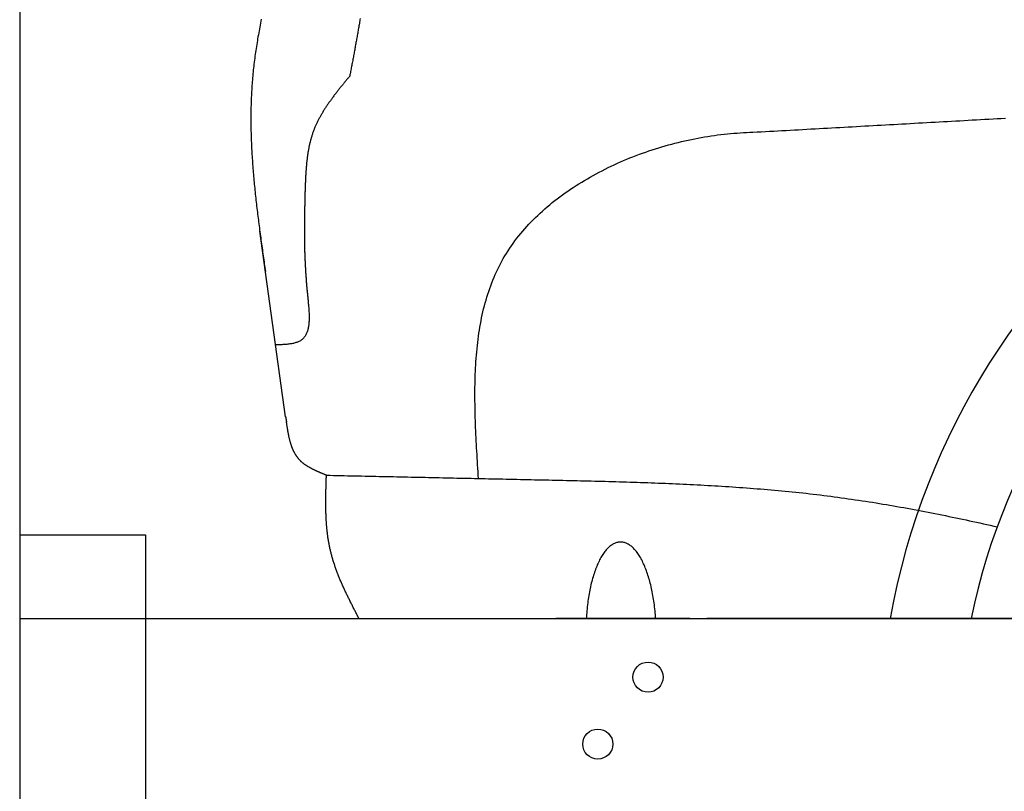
# Model space of a CAD drawing. Extents: x 1073 to 6773, y 6091 to 11716.
# Tile 42 of 78: x 1073 to 1660, y 10235 to 10696. Entities that reach past the tile are written whole.
import ezdxf

# ---------------------------------------------------------------- set-up
doc = ezdxf.new("R2010")
doc.units = 0
doc.layers.get('0').update_dxf_attribs({"linetype": 'CONTINUOUS'})
doc.layers.add('CAR', color=10, linetype='CONTINUOUS')

msp = doc.modelspace()

# ---------------------------------------------------------------- linework, layer by layer
for p, q in [((1072.77, 11215.9), (1072.77, 6265.9)), ((1072.77, 10388.02), (1147.77, 10388.02)), ((1147.77, 10388.02), (1147.77, 10183.02)), ((1072.77, 10338.02), (1812.77, 10338.02)), ((1472.77, 10338.02), (1392.77, 10338.02)), ((1472.77, 10338.02), (1482.77, 10338.02)), ((1722.77, 10338.02), (1482.77, 10338.02))]:
    msp.add_line(p, q)
for centre in [(1447.77, 10303.02), (1417.77, 10263.02)]:
    msp.add_circle(centre, 9)
at = {"layer": 'CAR'}
msp.add_line((1231.45, 10458.56), (1216.06, 10569.43), dxfattribs=at)
for points in [[(1216.95, 10695.9, 0), (1216.72, 10694.8, 0), (1216.49, 10693.6, 0), (1216.27, 10692.5, 0), (1216.05, 10691.3, 0), (1215.83, 10690.1, 0), (1215.61, 10689, 0), (1215.4, 10687.8, 0), (1215.2, 10686.6, 0), (1214.99, 10685.5, 0), (1214.79, 10684.3, 0), (1214.6, 10683.2, 0), (1214.4, 10682, 0), (1214.22, 10680.8, 0), (1214.03, 10679.7, 0), (1213.85, 10678.5, 0), (1213.68, 10677.3, 0), (1213.51, 10676.2, 0), (1213.34, 10675, 0), (1213.18, 10673.8, 0), (1213.02, 10672.7, 0), (1212.87, 10671.5, 0), (1212.72, 10670.3, 0), (1212.58, 10669.2, 0), (1212.44, 10668, 0), (1212.31, 10666.8, 0), (1212.18, 10665.7, 0), (1212.06, 10664.5, 0), (1211.95, 10663.3, 0), (1211.84, 10662.1, 0), (1211.73, 10661, 0), (1211.63, 10659.8, 0), (1211.54, 10658.6, 0), (1211.45, 10657.5, 0), (1211.37, 10656.3, 0), (1211.29, 10655.1, 0), (1211.22, 10653.9, 0), (1211.15, 10652.8, 0), (1211.09, 10651.6, 0), (1211.03, 10650.4, 0), (1210.98, 10649.3, 0), (1210.93, 10648.1, 0), (1210.89, 10646.9, 0), (1210.85, 10645.7, 0), (1210.82, 10644.6, 0), (1210.79, 10643.4, 0), (1210.77, 10642.2, 0), (1210.75, 10641, 0), (1210.74, 10639.9, 0), (1210.73, 10638.7, 0), (1210.72, 10637.5, 0), (1210.72, 10636.3, 0), (1210.72, 10635.2, 0), (1210.73, 10634, 0), (1210.75, 10632.8, 0), (1210.76, 10631.6, 0), (1210.78, 10630.4, 0), (1210.81, 10629.3, 0), (1210.84, 10628.1, 0), (1210.87, 10626.9, 0), (1210.9, 10625.7, 0), (1210.94, 10624.5, 0), (1210.99, 10623.4, 0), (1211.04, 10622.2, 0), (1211.09, 10621, 0), (1211.14, 10619.8, 0), (1211.2, 10618.6, 0), (1211.26, 10617.5, 0), (1211.33, 10616.3, 0), (1211.4, 10615.1, 0), (1211.47, 10613.9, 0), (1211.55, 10612.7, 0), (1211.62, 10611.6, 0), (1211.71, 10610.4, 0), (1211.79, 10609.2, 0), (1211.88, 10608, 0), (1211.97, 10606.8, 0), (1212.06, 10605.7, 0), (1212.16, 10604.5, 0), (1212.26, 10603.3, 0), (1212.36, 10602.1, 0), (1212.47, 10600.9, 0), (1212.58, 10599.7, 0), (1212.69, 10598.6, 0), (1212.8, 10597.4, 0), (1212.91, 10596.2, 0), (1213.03, 10595, 0), (1213.15, 10593.8, 0), (1213.27, 10592.6, 0), (1213.4, 10591.5, 0), (1213.53, 10590.3, 0), (1213.66, 10589.1, 0), (1213.79, 10587.9, 0), (1213.92, 10586.7, 0), (1214.06, 10585.5, 0), (1214.19, 10584.3, 0), (1214.33, 10583.2, 0), (1214.47, 10582, 0), (1214.61, 10580.8, 0), (1214.76, 10579.6, 0), (1214.9, 10578.4, 0), (1215.05, 10577.2, 0), (1215.2, 10576, 0), (1215.35, 10574.9, 0), (1215.5, 10573.7, 0), (1215.66, 10572.5, 0), (1215.81, 10571.3, 0), (1215.97, 10570.1, 0), (1216.12, 10568.9, 0), (1216.28, 10567.7, 0), (1216.44, 10566.6, 0), (1216.6, 10565.4, 0), (1216.76, 10564.2, 0), (1216.92, 10563, 0), (1217.09, 10561.8, 0), (1217.25, 10560.6, 0), (1217.41, 10559.4, 0), (1217.58, 10558.2, 0), (1217.74, 10557.1, 0), (1217.91, 10555.9, 0), (1218.08, 10554.7, 0), (1218.24, 10553.5, 0), (1218.41, 10552.3, 0), (1218.58, 10551.1, 0), (1218.75, 10549.9, 0), (1218.92, 10548.7, 0), (1219.08, 10547.6, 0), (1219.25, 10546.4, 0), (1219.42, 10545.2, 0)], [(1275.94, 10696.3, 0), (1275.82, 10695.6, 0), (1275.71, 10694.9, 0), (1275.59, 10694.2, 0), (1275.47, 10693.5, 0), (1275.35, 10692.7, 0), (1275.23, 10692, 0), (1275.11, 10691.3, 0), (1274.98, 10690.6, 0), (1274.86, 10689.9, 0), (1274.74, 10689.2, 0), (1274.61, 10688.4, 0), (1274.49, 10687.7, 0), (1274.36, 10687, 0), (1274.24, 10686.3, 0), (1274.11, 10685.6, 0), (1273.99, 10684.9, 0), (1273.86, 10684.1, 0), (1273.73, 10683.4, 0), (1273.6, 10682.7, 0), (1273.47, 10682, 0), (1273.34, 10681.3, 0), (1273.21, 10680.6, 0), (1273.08, 10679.8, 0), (1272.95, 10679.1, 0), (1272.82, 10678.4, 0), (1272.69, 10677.7, 0), (1272.56, 10677, 0), (1272.43, 10676.3, 0), (1272.29, 10675.6, 0), (1272.16, 10674.8, 0), (1272.03, 10674.1, 0), (1271.9, 10673.4, 0), (1271.76, 10672.7, 0), (1271.63, 10672, 0), (1271.49, 10671.3, 0), (1271.36, 10670.6, 0), (1271.23, 10669.8, 0), (1271.09, 10669.1, 0), (1270.96, 10668.4, 0), (1270.82, 10667.7, 0), (1270.69, 10667, 0), (1270.55, 10666.3, 0), (1270.42, 10665.5, 0), (1270.28, 10664.8, 0), (1270.15, 10664.1, 0), (1270.01, 10663.4, 0), (1269.88, 10662.7, 0), (1269.74, 10662, 0)], [(1269.74, 10662, 0), (1269.43, 10661.6, 0), (1269.11, 10661.2, 0), (1268.8, 10660.8, 0), (1268.48, 10660.5, 0), (1268.17, 10660.1, 0), (1267.85, 10659.7, 0), (1267.54, 10659.3, 0), (1267.23, 10658.9, 0), (1266.91, 10658.5, 0), (1266.6, 10658.2, 0), (1266.29, 10657.8, 0), (1265.98, 10657.4, 0), (1265.67, 10657, 0), (1265.36, 10656.6, 0), (1265.05, 10656.2, 0), (1264.74, 10655.9, 0), (1264.43, 10655.5, 0), (1264.12, 10655.1, 0), (1263.81, 10654.7, 0), (1263.51, 10654.3, 0), (1263.2, 10653.9, 0), (1262.9, 10653.6, 0), (1262.59, 10653.2, 0), (1262.29, 10652.8, 0), (1261.99, 10652.4, 0), (1261.69, 10652, 0), (1261.39, 10651.6, 0), (1261.1, 10651.2, 0), (1260.8, 10650.9, 0), (1260.5, 10650.5, 0), (1260.21, 10650.1, 0), (1259.92, 10649.7, 0), (1259.63, 10649.3, 0), (1259.34, 10648.9, 0), (1259.05, 10648.5, 0), (1258.76, 10648.1, 0), (1258.48, 10647.7, 0), (1258.2, 10647.3, 0), (1257.92, 10646.9, 0), (1257.64, 10646.6, 0), (1257.36, 10646.2, 0), (1257.08, 10645.8, 0), (1256.81, 10645.4, 0), (1256.54, 10645, 0), (1256.27, 10644.6, 0), (1256, 10644.2, 0), (1255.73, 10643.8, 0), (1255.47, 10643.4, 0), (1255.21, 10643, 0), (1254.95, 10642.6, 0), (1254.69, 10642.2, 0), (1254.44, 10641.8, 0), (1254.18, 10641.4, 0), (1253.93, 10641, 0), (1253.69, 10640.5, 0), (1253.44, 10640.1, 0), (1253.2, 10639.7, 0), (1252.96, 10639.3, 0), (1252.72, 10638.9, 0), (1252.49, 10638.5, 0), (1252.25, 10638.1, 0), (1252.02, 10637.7, 0), (1251.8, 10637.3, 0), (1251.57, 10636.9, 0), (1251.35, 10636.4, 0), (1251.13, 10636, 0), (1250.92, 10635.6, 0), (1250.71, 10635.2, 0), (1250.5, 10634.8, 0), (1250.29, 10634.3, 0), (1250.09, 10633.9, 0), (1249.89, 10633.5, 0), (1249.7, 10633.1, 0), (1249.5, 10632.6, 0), (1249.31, 10632.2, 0), (1249.13, 10631.8, 0), (1248.94, 10631.4, 0), (1248.76, 10630.9, 0), (1248.59, 10630.5, 0), (1248.42, 10630.1, 0), (1248.25, 10629.6, 0), (1248.08, 10629.2, 0), (1247.92, 10628.7, 0), (1247.76, 10628.3, 0), (1247.61, 10627.9, 0), (1247.46, 10627.4, 0), (1247.31, 10627, 0), (1247.17, 10626.5, 0), (1247.03, 10626.1, 0), (1246.9, 10625.6, 0), (1246.76, 10625.2, 0), (1246.63, 10624.7, 0), (1246.51, 10624.3, 0), (1246.39, 10623.8, 0), (1246.27, 10623.4, 0), (1246.15, 10622.9, 0), (1246.04, 10622.5, 0), (1245.93, 10622, 0), (1245.82, 10621.6, 0), (1245.72, 10621.1, 0), (1245.61, 10620.6, 0), (1245.52, 10620.2, 0), (1245.42, 10619.7, 0), (1245.33, 10619.2, 0), (1245.24, 10618.8, 0), (1245.15, 10618.3, 0), (1245.07, 10617.8, 0), (1244.98, 10617.4, 0), (1244.9, 10616.9, 0), (1244.83, 10616.4, 0), (1244.75, 10616, 0), (1244.68, 10615.5, 0), (1244.61, 10615, 0), (1244.54, 10614.5, 0), (1244.48, 10614.1, 0), (1244.41, 10613.6, 0), (1244.35, 10613.1, 0), (1244.29, 10612.6, 0), (1244.24, 10612.2, 0), (1244.18, 10611.7, 0), (1244.13, 10611.2, 0), (1244.08, 10610.7, 0), (1244.03, 10610.3, 0), (1243.98, 10609.8, 0), (1243.93, 10609.3, 0), (1243.89, 10608.8, 0), (1243.85, 10608.3, 0), (1243.81, 10607.8, 0), (1243.77, 10607.4, 0), (1243.73, 10606.9, 0), (1243.69, 10606.4, 0), (1243.66, 10605.9, 0), (1243.62, 10605.4, 0), (1243.59, 10604.9, 0), (1243.56, 10604.4, 0), (1243.53, 10604, 0), (1243.5, 10603.5, 0), (1243.47, 10603, 0), (1243.44, 10602.5, 0), (1243.42, 10602, 0), (1243.39, 10601.5, 0), (1243.37, 10601, 0), (1243.34, 10600.5, 0), (1243.32, 10600, 0), (1243.3, 10599.6, 0), (1243.28, 10599.1, 0), (1243.26, 10598.6, 0), (1243.24, 10598.1, 0), (1243.22, 10597.6, 0), (1243.2, 10597.1, 0), (1243.18, 10596.6, 0), (1243.16, 10596.1, 0), (1243.15, 10595.6, 0), (1243.13, 10595.1, 0), (1243.11, 10594.6, 0), (1243.1, 10594.2, 0), (1243.08, 10593.7, 0), (1243.06, 10593.2, 0), (1243.04, 10592.7, 0)], [(1510.4, 10628.4, 0), (1512.87, 10628.6, 0), (1515.34, 10628.7, 0), (1517.81, 10628.8, 0), (1520.28, 10629, 0), (1522.75, 10629.1, 0), (1525.22, 10629.3, 0), (1527.69, 10629.4, 0), (1530.16, 10629.5, 0), (1532.63, 10629.7, 0), (1535.1, 10629.8, 0), (1537.57, 10629.9, 0), (1540.04, 10630.1, 0), (1542.51, 10630.2, 0), (1544.98, 10630.4, 0), (1547.45, 10630.5, 0), (1549.92, 10630.6, 0), (1552.38, 10630.8, 0), (1554.85, 10630.9, 0), (1557.32, 10631.1, 0), (1559.79, 10631.2, 0), (1562.26, 10631.3, 0), (1564.73, 10631.5, 0), (1567.2, 10631.6, 0), (1569.67, 10631.7, 0), (1572.14, 10631.9, 0), (1574.61, 10632, 0), (1577.08, 10632.2, 0), (1579.55, 10632.3, 0), (1582.02, 10632.4, 0), (1584.49, 10632.6, 0), (1586.96, 10632.7, 0), (1589.43, 10632.9, 0), (1591.9, 10633, 0), (1594.37, 10633.1, 0), (1596.84, 10633.3, 0), (1599.31, 10633.4, 0), (1601.78, 10633.5, 0), (1604.24, 10633.7, 0), (1606.71, 10633.8, 0), (1609.18, 10634, 0), (1611.65, 10634.1, 0), (1614.12, 10634.2, 0), (1616.59, 10634.4, 0), (1619.06, 10634.5, 0), (1621.53, 10634.6, 0), (1624, 10634.8, 0), (1626.47, 10634.9, 0), (1628.94, 10635.1, 0), (1631.41, 10635.2, 0), (1633.88, 10635.3, 0), (1636.35, 10635.5, 0), (1638.82, 10635.6, 0), (1641.29, 10635.8, 0), (1643.76, 10635.9, 0), (1646.23, 10636, 0), (1648.7, 10636.2, 0), (1651.17, 10636.3, 0), (1653.64, 10636.4, 0), (1656.1, 10636.6, 0), (1658.57, 10636.7, 0), (1661.04, 10636.9, 0)], [(1346.58, 10421.7, 0), (1346.45, 10423.7, 0), (1346.33, 10425.7, 0), (1346.2, 10427.8, 0), (1346.07, 10429.8, 0), (1345.95, 10431.8, 0), (1345.83, 10433.9, 0), (1345.71, 10435.9, 0), (1345.59, 10437.9, 0), (1345.48, 10440, 0), (1345.37, 10442, 0), (1345.26, 10444, 0), (1345.16, 10446, 0), (1345.06, 10448, 0), (1344.97, 10450.1, 0), (1344.89, 10452.1, 0), (1344.81, 10454.1, 0), (1344.74, 10456.1, 0), (1344.68, 10458.1, 0), (1344.62, 10460.1, 0), (1344.57, 10462.1, 0), (1344.53, 10464.1, 0), (1344.5, 10466.1, 0), (1344.47, 10468.1, 0), (1344.46, 10470.1, 0), (1344.46, 10472, 0), (1344.46, 10474, 0), (1344.48, 10476, 0), (1344.51, 10477.9, 0), (1344.55, 10479.9, 0), (1344.6, 10481.8, 0), (1344.67, 10483.8, 0), (1344.75, 10485.7, 0), (1344.84, 10487.6, 0), (1344.94, 10489.6, 0), (1345.06, 10491.5, 0), (1345.2, 10493.4, 0), (1345.35, 10495.3, 0), (1345.51, 10497.2, 0), (1345.69, 10499.1, 0), (1345.89, 10501, 0), (1346.1, 10502.9, 0), (1346.33, 10504.7, 0), (1346.58, 10506.6, 0), (1346.84, 10508.4, 0), (1347.13, 10510.3, 0), (1347.43, 10512.1, 0), (1347.75, 10513.9, 0), (1348.09, 10515.8, 0), (1348.46, 10517.6, 0), (1348.84, 10519.4, 0), (1349.24, 10521.2, 0), (1349.66, 10522.9, 0), (1350.11, 10524.7, 0), (1350.58, 10526.5, 0), (1351.07, 10528.2, 0), (1351.58, 10529.9, 0), (1352.12, 10531.7, 0), (1352.68, 10533.4, 0), (1353.26, 10535.1, 0), (1353.87, 10536.8, 0), (1354.5, 10538.5, 0), (1355.16, 10540.1, 0), (1355.85, 10541.8, 0), (1356.56, 10543.4, 0), (1357.3, 10545.1, 0), (1358.06, 10546.7, 0), (1358.85, 10548.3, 0), (1359.67, 10549.9, 0), (1360.52, 10551.5, 0), (1361.4, 10553, 0), (1362.31, 10554.6, 0), (1363.24, 10556.1, 0), (1364.21, 10557.6, 0), (1365.2, 10559.2, 0), (1366.23, 10560.7, 0), (1367.28, 10562.1, 0), (1368.36, 10563.6, 0), (1369.47, 10565.1, 0), (1370.6, 10566.5, 0), (1371.76, 10567.9, 0), (1372.95, 10569.4, 0), (1374.16, 10570.7, 0), (1375.4, 10572.1, 0), (1376.66, 10573.5, 0), (1377.95, 10574.9, 0), (1379.26, 10576.2, 0), (1380.6, 10577.5, 0), (1381.96, 10578.8, 0), (1383.34, 10580.1, 0), (1384.74, 10581.4, 0), (1386.16, 10582.7, 0), (1387.61, 10583.9, 0), (1389.08, 10585.1, 0), (1390.57, 10586.4, 0), (1392.07, 10587.6, 0), (1393.6, 10588.7, 0), (1395.15, 10589.9, 0), (1396.71, 10591.1, 0), (1398.3, 10592.2, 0), (1399.9, 10593.3, 0), (1401.52, 10594.4, 0), (1403.15, 10595.5, 0), (1404.81, 10596.6, 0), (1406.48, 10597.7, 0), (1408.16, 10598.7, 0), (1409.86, 10599.7, 0), (1411.57, 10600.7, 0), (1413.3, 10601.7, 0), (1415.05, 10602.7, 0), (1416.8, 10603.6, 0), (1418.57, 10604.6, 0), (1420.36, 10605.5, 0), (1422.15, 10606.4, 0), (1423.96, 10607.3, 0), (1425.78, 10608.2, 0), (1427.6, 10609, 0), (1429.44, 10609.9, 0), (1431.29, 10610.7, 0), (1433.15, 10611.5, 0), (1435.02, 10612.3, 0), (1436.9, 10613.1, 0), (1438.78, 10613.8, 0), (1440.68, 10614.5, 0), (1442.58, 10615.3, 0), (1444.48, 10616, 0), (1446.4, 10616.6, 0), (1448.32, 10617.3, 0), (1450.24, 10617.9, 0), (1452.18, 10618.6, 0), (1454.11, 10619.2, 0), (1456.05, 10619.8, 0), (1458, 10620.3, 0), (1459.94, 10620.9, 0), (1461.9, 10621.4, 0), (1463.85, 10621.9, 0), (1465.8, 10622.4, 0), (1467.76, 10622.9, 0), (1469.72, 10623.3, 0), (1471.68, 10623.8, 0), (1473.64, 10624.2, 0), (1475.6, 10624.6, 0), (1477.56, 10625, 0), (1479.52, 10625.3, 0), (1481.48, 10625.7, 0), (1483.44, 10626, 0), (1485.39, 10626.3, 0), (1487.34, 10626.6, 0), (1489.29, 10626.9, 0), (1491.24, 10627.1, 0), (1493.18, 10627.3, 0), (1495.11, 10627.5, 0), (1497.05, 10627.7, 0), (1498.97, 10627.9, 0), (1500.9, 10628, 0), (1502.81, 10628.1, 0), (1504.72, 10628.2, 0), (1506.62, 10628.3, 0), (1508.52, 10628.4, 0), (1510.4, 10628.4, 0)], [(1243.04, 10592.7, 0), (1243.03, 10592.2, 0), (1243.02, 10591.7, 0), (1243.01, 10591.2, 0), (1242.99, 10590.7, 0), (1242.98, 10590.2, 0), (1242.97, 10589.7, 0), (1242.96, 10589.2, 0), (1242.94, 10588.7, 0), (1242.93, 10588.2, 0), (1242.92, 10587.7, 0), (1242.91, 10587.2, 0), (1242.89, 10586.7, 0), (1242.88, 10586.2, 0), (1242.87, 10585.7, 0), (1242.86, 10585.2, 0), (1242.85, 10584.7, 0), (1242.84, 10584.2, 0), (1242.83, 10583.7, 0), (1242.81, 10583.2, 0), (1242.8, 10582.7, 0), (1242.79, 10582.2, 0), (1242.78, 10581.7, 0), (1242.77, 10581.2, 0), (1242.76, 10580.7, 0), (1242.76, 10580.2, 0), (1242.75, 10579.7, 0), (1242.74, 10579.2, 0), (1242.73, 10578.7, 0), (1242.72, 10578.2, 0), (1242.71, 10577.7, 0), (1242.71, 10577.1, 0), (1242.7, 10576.6, 0), (1242.69, 10576.1, 0), (1242.69, 10575.6, 0), (1242.68, 10575.1, 0), (1242.68, 10574.6, 0), (1242.67, 10574.1, 0), (1242.67, 10573.6, 0), (1242.67, 10573.1, 0), (1242.66, 10572.5, 0), (1242.66, 10572, 0), (1242.66, 10571.5, 0), (1242.66, 10571, 0), (1242.65, 10570.5, 0), (1242.65, 10569.9, 0), (1242.65, 10569.4, 0), (1242.65, 10568.9, 0), (1242.66, 10568.4, 0), (1242.66, 10567.8, 0), (1242.66, 10567.3, 0), (1242.66, 10566.8, 0), (1242.67, 10566.3, 0), (1242.67, 10565.7, 0), (1242.68, 10565.2, 0), (1242.68, 10564.7, 0), (1242.69, 10564.1, 0), (1242.69, 10563.6, 0), (1242.7, 10563.1, 0), (1242.71, 10562.5, 0), (1242.72, 10562, 0), (1242.73, 10561.4, 0), (1242.74, 10560.9, 0), (1242.75, 10560.4, 0), (1242.76, 10559.8, 0), (1242.78, 10559.3, 0), (1242.79, 10558.7, 0), (1242.8, 10558.2, 0), (1242.82, 10557.6, 0), (1242.84, 10557.1, 0), (1242.85, 10556.5, 0), (1242.87, 10556, 0), (1242.89, 10555.4, 0), (1242.91, 10554.8, 0), (1242.93, 10554.3, 0), (1242.95, 10553.7, 0), (1242.97, 10553.1, 0), (1243, 10552.6, 0), (1243.02, 10552, 0), (1243.05, 10551.4, 0), (1243.07, 10550.9, 0), (1243.1, 10550.3, 0), (1243.13, 10549.7, 0), (1243.16, 10549.1, 0), (1243.19, 10548.6, 0), (1243.22, 10548, 0), (1243.25, 10547.4, 0), (1243.29, 10546.8, 0), (1243.32, 10546.2, 0), (1243.36, 10545.6, 0), (1243.39, 10545, 0), (1243.43, 10544.4, 0), (1243.47, 10543.8, 0), (1243.51, 10543.2, 0), (1243.55, 10542.6, 0), (1243.6, 10542, 0), (1243.64, 10541.4, 0), (1243.68, 10540.8, 0), (1243.73, 10540.2, 0), (1243.78, 10539.6, 0), (1243.83, 10539, 0), (1243.88, 10538.4, 0), (1243.93, 10537.8, 0), (1243.98, 10537.1, 0), (1244.03, 10536.5, 0), (1244.09, 10535.9, 0), (1244.14, 10535.3, 0), (1244.2, 10534.6, 0), (1244.26, 10534, 0), (1244.32, 10533.3, 0), (1244.38, 10532.7, 0), (1244.45, 10532.1, 0), (1244.51, 10531.4, 0), (1244.58, 10530.8, 0), (1244.64, 10530.1, 0), (1244.71, 10529.5, 0), (1244.77, 10528.8, 0), (1244.84, 10528.2, 0), (1244.9, 10527.5, 0), (1244.96, 10526.9, 0), (1245.03, 10526.2, 0), (1245.08, 10525.6, 0), (1245.14, 10524.9, 0), (1245.19, 10524.3, 0), (1245.25, 10523.6, 0), (1245.29, 10523, 0), (1245.34, 10522.3, 0), (1245.37, 10521.7, 0), (1245.41, 10521.1, 0), (1245.44, 10520.4, 0), (1245.46, 10519.8, 0), (1245.48, 10519.2, 0), (1245.49, 10518.6, 0), (1245.49, 10518, 0), (1245.49, 10517.4, 0), (1245.48, 10516.8, 0), (1245.46, 10516.2, 0), (1245.44, 10515.6, 0), (1245.4, 10515, 0), (1245.36, 10514.4, 0), (1245.31, 10513.9, 0), (1245.24, 10513.3, 0), (1245.17, 10512.8, 0), (1245.09, 10512.3, 0), (1244.99, 10511.7, 0), (1244.89, 10511.2, 0), (1244.77, 10510.7, 0), (1244.65, 10510.2, 0), (1244.51, 10509.8, 0), (1244.35, 10509.3, 0), (1244.19, 10508.8, 0), (1244.01, 10508.4, 0), (1243.81, 10508, 0), (1243.61, 10507.5, 0), (1243.38, 10507.1, 0), (1243.15, 10506.7, 0), (1242.89, 10506.4, 0), (1242.63, 10506, 0), (1242.34, 10505.7, 0), (1242.04, 10505.3, 0), (1241.72, 10505, 0), (1241.39, 10504.7, 0), (1241.04, 10504.4, 0), (1240.67, 10504.2, 0), (1240.28, 10503.9, 0), (1239.87, 10503.7, 0), (1239.45, 10503.5, 0), (1239.02, 10503.3, 0), (1238.57, 10503.1, 0), (1238.1, 10502.9, 0), (1237.62, 10502.8, 0), (1237.13, 10502.6, 0), (1236.63, 10502.5, 0), (1236.11, 10502.3, 0), (1235.58, 10502.2, 0), (1235.04, 10502.1, 0), (1234.5, 10502, 0), (1233.94, 10502, 0), (1233.37, 10501.9, 0), (1232.8, 10501.8, 0), (1232.22, 10501.7, 0), (1231.63, 10501.7, 0), (1231.04, 10501.6, 0), (1230.44, 10501.6, 0), (1229.83, 10501.6, 0), (1229.22, 10501.5, 0), (1228.61, 10501.5, 0), (1227.99, 10501.5, 0), (1227.37, 10501.4, 0), (1226.75, 10501.4, 0), (1226.13, 10501.4, 0), (1225.51, 10501.4, 0)], [(1231.45, 10458.6, 0), (1231.45, 10458.5, 0), (1231.46, 10458.5, 0), (1231.46, 10458.5, 0), (1231.47, 10458.5, 0), (1231.47, 10458.4, 0), (1231.48, 10458.4, 0), (1231.48, 10458.4, 0), (1231.48, 10458.4, 0), (1231.49, 10458.3, 0), (1231.49, 10458.3, 0), (1231.5, 10458.3, 0), (1231.5, 10458.3, 0), (1231.5, 10458.2, 0), (1231.51, 10458.2, 0), (1231.51, 10458.2, 0), (1231.52, 10458.2, 0), (1231.52, 10458.1, 0), (1231.53, 10458.1, 0), (1231.53, 10458.1, 0), (1231.53, 10458.1, 0), (1231.54, 10458, 0), (1231.54, 10458, 0), (1231.55, 10458, 0), (1231.55, 10458, 0), (1231.55, 10457.9, 0), (1231.56, 10457.9, 0), (1231.56, 10457.9, 0), (1231.57, 10457.9, 0), (1231.57, 10457.8, 0), (1231.57, 10457.8, 0), (1231.58, 10457.8, 0), (1231.58, 10457.8, 0), (1231.59, 10457.8, 0), (1231.59, 10457.7, 0), (1231.6, 10457.7, 0), (1231.6, 10457.7, 0), (1231.6, 10457.7, 0), (1231.61, 10457.6, 0), (1231.61, 10457.6, 0), (1231.62, 10457.6, 0), (1231.62, 10457.6, 0), (1231.62, 10457.5, 0), (1231.63, 10457.5, 0), (1231.63, 10457.5, 0), (1231.64, 10457.5, 0), (1231.64, 10457.4, 0), (1231.65, 10457.4, 0), (1231.65, 10457.4, 0), (1231.65, 10457.4, 0), (1231.66, 10457.3, 0), (1231.66, 10457.3, 0), (1231.67, 10457.3, 0), (1231.67, 10457.3, 0), (1231.67, 10457.2, 0), (1231.68, 10457.2, 0), (1231.68, 10457.2, 0), (1231.69, 10457.2, 0), (1231.69, 10457.1, 0), (1231.7, 10457.1, 0), (1231.7, 10457.1, 0), (1231.7, 10457.1, 0), (1231.71, 10457, 0), (1231.71, 10457, 0), (1231.72, 10457, 0), (1231.72, 10457, 0), (1231.72, 10456.9, 0), (1231.73, 10456.9, 0), (1231.73, 10456.9, 0), (1231.74, 10456.9, 0), (1231.74, 10456.8, 0), (1231.74, 10456.8, 0), (1231.75, 10456.8, 0), (1231.75, 10456.8, 0), (1231.76, 10456.7, 0), (1231.76, 10456.7, 0), (1231.77, 10456.7, 0), (1231.77, 10456.7, 0), (1231.77, 10456.7, 0), (1231.78, 10456.6, 0), (1231.78, 10456.6, 0), (1231.79, 10456.6, 0), (1231.79, 10456.6, 0), (1231.79, 10456.5, 0), (1231.8, 10456.5, 0), (1231.8, 10456.5, 0), (1231.81, 10456.5, 0), (1231.81, 10456.4, 0), (1231.82, 10456.4, 0), (1231.82, 10456.4, 0), (1231.82, 10456.4, 0), (1231.83, 10456.3, 0), (1231.83, 10456.3, 0), (1231.84, 10456.3, 0), (1231.84, 10456.3, 0), (1231.84, 10456.2, 0), (1231.85, 10456.2, 0), (1231.85, 10456.2, 0), (1231.86, 10456.2, 0), (1231.86, 10456.1, 0), (1231.86, 10456.1, 0), (1231.87, 10456.1, 0), (1231.87, 10456.1, 0), (1231.88, 10456, 0), (1231.88, 10456, 0), (1231.89, 10456, 0), (1231.89, 10456, 0), (1231.89, 10455.9, 0), (1231.9, 10455.9, 0), (1231.9, 10455.9, 0), (1231.91, 10455.9, 0), (1231.91, 10455.8, 0), (1231.91, 10455.8, 0), (1231.92, 10455.8, 0), (1231.92, 10455.8, 0), (1231.93, 10455.7, 0), (1231.93, 10455.7, 0), (1231.94, 10455.7, 0), (1231.94, 10455.7, 0), (1231.94, 10455.7, 0), (1231.95, 10455.6, 0), (1231.95, 10455.6, 0), (1231.96, 10455.6, 0), (1231.96, 10455.6, 0), (1231.96, 10455.5, 0), (1231.97, 10455.5, 0), (1231.97, 10455.5, 0), (1231.98, 10455.5, 0)], [(1255.82, 10423.6, 0), (1255.55, 10423.7, 0), (1255.29, 10423.8, 0), (1255.03, 10423.9, 0), (1254.76, 10424, 0), (1254.5, 10424.2, 0), (1254.24, 10424.3, 0), (1253.97, 10424.4, 0), (1253.71, 10424.5, 0), (1253.45, 10424.6, 0), (1253.19, 10424.7, 0), (1252.93, 10424.8, 0), (1252.67, 10424.9, 0), (1252.41, 10425, 0), (1252.15, 10425.1, 0), (1251.89, 10425.3, 0), (1251.63, 10425.4, 0), (1251.37, 10425.5, 0), (1251.11, 10425.6, 0), (1250.86, 10425.7, 0), (1250.6, 10425.8, 0), (1250.34, 10425.9, 0), (1250.09, 10426.1, 0), (1249.84, 10426.2, 0), (1249.58, 10426.3, 0), (1249.33, 10426.4, 0), (1249.08, 10426.5, 0), (1248.83, 10426.6, 0), (1248.58, 10426.8, 0), (1248.33, 10426.9, 0), (1248.09, 10427, 0), (1247.84, 10427.1, 0), (1247.6, 10427.3, 0), (1247.36, 10427.4, 0), (1247.11, 10427.5, 0), (1246.87, 10427.6, 0), (1246.63, 10427.8, 0), (1246.4, 10427.9, 0), (1246.16, 10428, 0), (1245.93, 10428.2, 0), (1245.69, 10428.3, 0), (1245.46, 10428.4, 0), (1245.23, 10428.6, 0), (1245, 10428.7, 0), (1244.77, 10428.8, 0), (1244.55, 10429, 0), (1244.33, 10429.1, 0), (1244.1, 10429.3, 0), (1243.88, 10429.4, 0), (1243.67, 10429.5, 0), (1243.45, 10429.7, 0), (1243.24, 10429.8, 0), (1243.02, 10430, 0), (1242.81, 10430.1, 0), (1242.61, 10430.3, 0), (1242.4, 10430.4, 0), (1242.2, 10430.6, 0), (1241.99, 10430.8, 0), (1241.79, 10430.9, 0), (1241.6, 10431.1, 0), (1241.4, 10431.2, 0), (1241.21, 10431.4, 0), (1241.02, 10431.6, 0), (1240.83, 10431.7, 0), (1240.64, 10431.9, 0), (1240.46, 10432.1, 0), (1240.28, 10432.3, 0), (1240.1, 10432.4, 0), (1239.93, 10432.6, 0), (1239.75, 10432.8, 0), (1239.58, 10433, 0), (1239.42, 10433.2, 0), (1239.25, 10433.4, 0), (1239.09, 10433.6, 0), (1238.93, 10433.8, 0), (1238.77, 10433.9, 0), (1238.62, 10434.1, 0), (1238.47, 10434.3, 0), (1238.32, 10434.5, 0), (1238.17, 10434.7, 0), (1238.03, 10435, 0), (1237.89, 10435.2, 0), (1237.75, 10435.4, 0), (1237.61, 10435.6, 0), (1237.48, 10435.8, 0), (1237.35, 10436, 0), (1237.22, 10436.2, 0), (1237.09, 10436.4, 0), (1236.97, 10436.7, 0), (1236.85, 10436.9, 0), (1236.73, 10437.1, 0), (1236.61, 10437.3, 0), (1236.49, 10437.6, 0), (1236.38, 10437.8, 0), (1236.27, 10438, 0), (1236.16, 10438.3, 0), (1236.05, 10438.5, 0), (1235.94, 10438.7, 0), (1235.84, 10439, 0), (1235.74, 10439.2, 0), (1235.64, 10439.4, 0), (1235.54, 10439.7, 0), (1235.44, 10439.9, 0), (1235.35, 10440.2, 0), (1235.26, 10440.4, 0), (1235.17, 10440.7, 0), (1235.08, 10440.9, 0), (1234.99, 10441.2, 0), (1234.91, 10441.4, 0), (1234.82, 10441.7, 0), (1234.74, 10441.9, 0), (1234.66, 10442.2, 0), (1234.58, 10442.4, 0), (1234.5, 10442.7, 0), (1234.42, 10443, 0), (1234.35, 10443.2, 0), (1234.28, 10443.5, 0), (1234.2, 10443.8, 0), (1234.13, 10444, 0), (1234.06, 10444.3, 0), (1233.99, 10444.5, 0), (1233.93, 10444.8, 0), (1233.86, 10445.1, 0), (1233.8, 10445.4, 0), (1233.73, 10445.6, 0), (1233.67, 10445.9, 0), (1233.61, 10446.2, 0), (1233.55, 10446.4, 0), (1233.49, 10446.7, 0), (1233.43, 10447, 0), (1233.37, 10447.3, 0), (1233.32, 10447.5, 0), (1233.26, 10447.8, 0), (1233.21, 10448.1, 0), (1233.15, 10448.4, 0), (1233.1, 10448.6, 0), (1233.05, 10448.9, 0), (1232.99, 10449.2, 0), (1232.94, 10449.5, 0), (1232.89, 10449.8, 0), (1232.84, 10450, 0), (1232.79, 10450.3, 0), (1232.75, 10450.6, 0), (1232.7, 10450.9, 0), (1232.65, 10451.2, 0), (1232.6, 10451.5, 0), (1232.56, 10451.7, 0), (1232.51, 10452, 0), (1232.46, 10452.3, 0), (1232.42, 10452.6, 0), (1232.37, 10452.9, 0), (1232.33, 10453.2, 0), (1232.28, 10453.5, 0), (1232.24, 10453.7, 0), (1232.2, 10454, 0), (1232.15, 10454.3, 0), (1232.11, 10454.6, 0), (1232.06, 10454.9, 0), (1232.02, 10455.2, 0), (1231.98, 10455.5, 0)], [(1275.33, 10338, 0), (1275.06, 10338.5, 0), (1274.79, 10339, 0), (1274.53, 10339.5, 0), (1274.26, 10340, 0), (1273.99, 10340.5, 0), (1273.73, 10341.1, 0), (1273.46, 10341.6, 0), (1273.2, 10342.1, 0), (1272.93, 10342.6, 0), (1272.67, 10343.1, 0), (1272.4, 10343.6, 0), (1272.14, 10344.1, 0), (1271.88, 10344.6, 0), (1271.62, 10345.1, 0), (1271.36, 10345.6, 0), (1271.1, 10346.1, 0), (1270.84, 10346.6, 0), (1270.58, 10347.1, 0), (1270.33, 10347.6, 0), (1270.07, 10348.1, 0), (1269.82, 10348.7, 0), (1269.56, 10349.2, 0), (1269.31, 10349.7, 0), (1269.06, 10350.2, 0), (1268.81, 10350.7, 0), (1268.56, 10351.2, 0), (1268.31, 10351.7, 0), (1268.07, 10352.2, 0), (1267.82, 10352.7, 0), (1267.58, 10353.2, 0), (1267.34, 10353.8, 0), (1267.1, 10354.3, 0), (1266.86, 10354.8, 0), (1266.62, 10355.3, 0), (1266.38, 10355.8, 0), (1266.15, 10356.3, 0), (1265.92, 10356.8, 0), (1265.69, 10357.3, 0), (1265.46, 10357.9, 0), (1265.23, 10358.4, 0), (1265, 10358.9, 0), (1264.78, 10359.4, 0), (1264.56, 10359.9, 0), (1264.34, 10360.4, 0), (1264.12, 10361, 0), (1263.91, 10361.5, 0), (1263.69, 10362, 0), (1263.48, 10362.5, 0), (1263.27, 10363, 0), (1263.06, 10363.5, 0), (1262.86, 10364.1, 0), (1262.66, 10364.6, 0), (1262.46, 10365.1, 0), (1262.26, 10365.6, 0), (1262.06, 10366.1, 0), (1261.87, 10366.7, 0), (1261.68, 10367.2, 0), (1261.49, 10367.7, 0), (1261.3, 10368.2, 0), (1261.12, 10368.8, 0), (1260.94, 10369.3, 0), (1260.76, 10369.8, 0), (1260.59, 10370.3, 0), (1260.41, 10370.9, 0), (1260.24, 10371.4, 0), (1260.08, 10371.9, 0), (1259.91, 10372.5, 0), (1259.75, 10373, 0), (1259.59, 10373.5, 0), (1259.44, 10374, 0), (1259.29, 10374.6, 0), (1259.14, 10375.1, 0), (1258.99, 10375.6, 0), (1258.85, 10376.2, 0), (1258.71, 10376.7, 0), (1258.57, 10377.2, 0), (1258.44, 10377.8, 0), (1258.31, 10378.3, 0), (1258.18, 10378.9, 0), (1258.06, 10379.4, 0), (1257.94, 10379.9, 0), (1257.82, 10380.5, 0), (1257.71, 10381, 0), (1257.6, 10381.6, 0), (1257.49, 10382.1, 0), (1257.39, 10382.6, 0), (1257.29, 10383.2, 0), (1257.2, 10383.7, 0), (1257.1, 10384.3, 0), (1257.01, 10384.8, 0), (1256.93, 10385.4, 0), (1256.84, 10385.9, 0), (1256.76, 10386.5, 0), (1256.68, 10387, 0), (1256.61, 10387.6, 0), (1256.54, 10388.1, 0), (1256.47, 10388.7, 0), (1256.4, 10389.2, 0), (1256.34, 10389.8, 0), (1256.28, 10390.3, 0), (1256.22, 10390.9, 0), (1256.16, 10391.4, 0), (1256.11, 10392, 0), (1256.06, 10392.5, 0), (1256.01, 10393.1, 0), (1255.96, 10393.6, 0), (1255.92, 10394.2, 0), (1255.88, 10394.7, 0), (1255.84, 10395.3, 0), (1255.8, 10395.9, 0), (1255.77, 10396.4, 0), (1255.74, 10397, 0), (1255.7, 10397.5, 0), (1255.68, 10398.1, 0), (1255.65, 10398.7, 0), (1255.63, 10399.2, 0), (1255.6, 10399.8, 0), (1255.58, 10400.3, 0), (1255.57, 10400.9, 0), (1255.55, 10401.5, 0), (1255.53, 10402, 0), (1255.52, 10402.6, 0), (1255.51, 10403.2, 0), (1255.5, 10403.7, 0), (1255.49, 10404.3, 0), (1255.48, 10404.8, 0), (1255.48, 10405.4, 0), (1255.47, 10406, 0), (1255.47, 10406.5, 0), (1255.47, 10407.1, 0), (1255.47, 10407.7, 0), (1255.47, 10408.2, 0), (1255.47, 10408.8, 0), (1255.48, 10409.4, 0), (1255.48, 10409.9, 0), (1255.49, 10410.5, 0), (1255.49, 10411.1, 0), (1255.5, 10411.6, 0), (1255.51, 10412.2, 0), (1255.52, 10412.8, 0), (1255.53, 10413.4, 0), (1255.54, 10413.9, 0), (1255.55, 10414.5, 0), (1255.57, 10415.1, 0), (1255.58, 10415.6, 0), (1255.6, 10416.2, 0), (1255.61, 10416.8, 0), (1255.63, 10417.3, 0), (1255.64, 10417.9, 0), (1255.66, 10418.5, 0), (1255.67, 10419, 0), (1255.69, 10419.6, 0), (1255.71, 10420.2, 0), (1255.73, 10420.8, 0), (1255.74, 10421.3, 0), (1255.76, 10421.9, 0), (1255.78, 10422.5, 0), (1255.8, 10423, 0), (1255.82, 10423.6, 0)], [(1255.82, 10423.6, 0), (1257.92, 10423.6, 0), (1260.02, 10423.5, 0), (1262.13, 10423.5, 0), (1264.23, 10423.4, 0), (1266.34, 10423.4, 0), (1268.44, 10423.3, 0), (1270.54, 10423.3, 0), (1272.65, 10423.2, 0), (1274.75, 10423.2, 0), (1276.86, 10423.2, 0), (1278.96, 10423.1, 0), (1281.06, 10423.1, 0), (1283.17, 10423, 0), (1285.27, 10423, 0), (1287.38, 10422.9, 0), (1289.48, 10422.9, 0), (1291.59, 10422.8, 0), (1293.69, 10422.8, 0), (1295.79, 10422.8, 0), (1297.9, 10422.7, 0), (1300, 10422.7, 0), (1302.11, 10422.6, 0), (1304.21, 10422.6, 0), (1306.32, 10422.5, 0), (1308.42, 10422.5, 0), (1310.53, 10422.4, 0), (1312.63, 10422.4, 0), (1314.74, 10422.4, 0), (1316.84, 10422.3, 0), (1318.95, 10422.3, 0), (1321.05, 10422.2, 0), (1323.16, 10422.2, 0), (1325.26, 10422.1, 0), (1327.37, 10422.1, 0), (1329.48, 10422, 0), (1331.58, 10422, 0), (1333.69, 10421.9, 0), (1335.79, 10421.9, 0), (1337.9, 10421.9, 0), (1340.01, 10421.8, 0), (1342.11, 10421.8, 0), (1344.22, 10421.7, 0), (1346.33, 10421.7, 0), (1348.43, 10421.6, 0), (1350.54, 10421.6, 0), (1352.65, 10421.5, 0), (1354.75, 10421.5, 0), (1356.86, 10421.4, 0), (1358.97, 10421.4, 0), (1361.08, 10421.4, 0), (1363.18, 10421.3, 0), (1365.29, 10421.3, 0), (1367.4, 10421.2, 0), (1369.51, 10421.2, 0), (1371.62, 10421.1, 0), (1373.72, 10421.1, 0), (1375.83, 10421, 0), (1377.94, 10421, 0), (1380.05, 10420.9, 0), (1382.16, 10420.9, 0), (1384.27, 10420.9, 0), (1386.38, 10420.8, 0), (1388.49, 10420.8, 0), (1390.6, 10420.7, 0), (1392.71, 10420.7, 0), (1394.82, 10420.6, 0), (1396.93, 10420.6, 0), (1399.04, 10420.5, 0), (1401.15, 10420.5, 0), (1403.26, 10420.4, 0), (1405.37, 10420.4, 0), (1407.48, 10420.3, 0), (1409.59, 10420.3, 0), (1411.7, 10420.2, 0), (1413.81, 10420.2, 0), (1415.92, 10420.1, 0), (1418.03, 10420.1, 0), (1420.14, 10420, 0), (1422.25, 10420, 0), (1424.36, 10419.9, 0), (1426.47, 10419.8, 0), (1428.58, 10419.8, 0), (1430.69, 10419.7, 0), (1432.8, 10419.7, 0), (1434.92, 10419.6, 0), (1437.03, 10419.5, 0), (1439.14, 10419.5, 0), (1441.25, 10419.4, 0), (1443.35, 10419.3, 0), (1445.46, 10419.2, 0), (1447.57, 10419.2, 0), (1449.68, 10419.1, 0), (1451.79, 10419, 0), (1453.9, 10418.9, 0), (1456.01, 10418.8, 0), (1458.12, 10418.8, 0), (1460.23, 10418.7, 0), (1462.33, 10418.6, 0), (1464.44, 10418.5, 0), (1466.55, 10418.4, 0), (1468.66, 10418.3, 0), (1470.76, 10418.2, 0), (1472.87, 10418.1, 0), (1474.98, 10418, 0), (1477.08, 10417.9, 0), (1479.19, 10417.8, 0), (1481.29, 10417.6, 0), (1483.4, 10417.5, 0), (1485.5, 10417.4, 0), (1487.61, 10417.3, 0), (1489.71, 10417.2, 0), (1491.82, 10417, 0), (1493.92, 10416.9, 0), (1496.02, 10416.8, 0), (1498.12, 10416.6, 0), (1500.23, 10416.5, 0), (1502.33, 10416.3, 0), (1504.43, 10416.2, 0), (1506.53, 10416, 0), (1508.63, 10415.9, 0), (1510.73, 10415.7, 0), (1512.83, 10415.5, 0), (1514.93, 10415.4, 0), (1517.03, 10415.2, 0), (1519.12, 10415, 0), (1521.22, 10414.8, 0), (1523.32, 10414.6, 0), (1525.41, 10414.4, 0), (1527.51, 10414.2, 0), (1529.6, 10414, 0), (1531.7, 10413.8, 0), (1533.79, 10413.6, 0), (1535.88, 10413.4, 0), (1537.97, 10413.2, 0), (1540.07, 10413, 0), (1542.16, 10412.8, 0), (1544.25, 10412.5, 0), (1546.34, 10412.3, 0), (1548.43, 10412, 0), (1550.51, 10411.8, 0), (1552.6, 10411.5, 0), (1554.69, 10411.3, 0), (1556.78, 10411, 0), (1558.86, 10410.8, 0), (1560.95, 10410.5, 0), (1563.03, 10410.2, 0), (1565.11, 10409.9, 0), (1567.19, 10409.6, 0), (1569.28, 10409.3, 0), (1571.36, 10409, 0), (1573.44, 10408.7, 0), (1575.52, 10408.4, 0), (1577.59, 10408.1, 0), (1579.67, 10407.8, 0), (1581.75, 10407.5, 0), (1583.82, 10407.1, 0), (1585.9, 10406.8, 0), (1587.97, 10406.4, 0), (1590.05, 10406.1, 0), (1592.12, 10405.7, 0), (1594.19, 10405.4, 0), (1596.26, 10405, 0), (1598.34, 10404.6, 0), (1600.41, 10404.3, 0), (1602.48, 10403.9, 0), (1604.54, 10403.5, 0), (1606.61, 10403.1, 0), (1608.68, 10402.7, 0), (1610.75, 10402.3, 0), (1612.81, 10401.9, 0), (1614.88, 10401.5, 0), (1616.95, 10401.1, 0), (1619.01, 10400.7, 0), (1621.07, 10400.3, 0), (1623.14, 10399.9, 0), (1625.2, 10399.5, 0), (1627.26, 10399, 0), (1629.33, 10398.6, 0), (1631.39, 10398.2, 0), (1633.45, 10397.7, 0), (1635.51, 10397.3, 0), (1637.57, 10396.9, 0), (1639.63, 10396.4, 0), (1641.69, 10396, 0), (1643.75, 10395.5, 0), (1645.81, 10395.1, 0), (1647.87, 10394.6, 0), (1649.93, 10394.2, 0), (1651.99, 10393.7, 0), (1654.04, 10393.2, 0), (1656.1, 10392.8, 0)], [(1452.3, 10338, 0), (1452.22, 10339.2, 0), (1452.13, 10340.4, 0), (1452.03, 10341.5, 0), (1451.92, 10342.7, 0), (1451.8, 10343.9, 0), (1451.67, 10345, 0), (1451.53, 10346.1, 0), (1451.38, 10347.3, 0), (1451.22, 10348.4, 0), (1451.05, 10349.5, 0), (1450.87, 10350.6, 0), (1450.68, 10351.7, 0), (1450.48, 10352.8, 0), (1450.27, 10353.9, 0), (1450.06, 10355, 0), (1449.83, 10356, 0), (1449.6, 10357, 0), (1449.35, 10358.1, 0), (1449.1, 10359.1, 0), (1448.84, 10360.1, 0), (1448.57, 10361.1, 0), (1448.3, 10362, 0), (1448.01, 10363, 0), (1447.72, 10363.9, 0), (1447.41, 10364.8, 0), (1447.11, 10365.7, 0), (1446.79, 10366.6, 0), (1446.46, 10367.5, 0), (1446.13, 10368.3, 0), (1445.79, 10369.1, 0), (1445.45, 10370, 0), (1445.1, 10370.7, 0), (1444.74, 10371.5, 0), (1444.37, 10372.3, 0), (1444, 10373, 0), (1443.62, 10373.7, 0), (1443.24, 10374.4, 0), (1442.85, 10375, 0), (1442.45, 10375.7, 0), (1442.05, 10376.3, 0), (1441.65, 10376.9, 0), (1441.24, 10377.5, 0), (1440.82, 10378, 0), (1440.4, 10378.5, 0), (1439.98, 10379, 0), (1439.55, 10379.5, 0), (1439.12, 10380, 0), (1438.68, 10380.4, 0), (1438.24, 10380.8, 0), (1437.8, 10381.2, 0), (1437.35, 10381.5, 0), (1436.91, 10381.8, 0), (1436.45, 10382.1, 0), (1436, 10382.4, 0), (1435.55, 10382.7, 0), (1435.09, 10382.9, 0), (1434.63, 10383.1, 0), (1434.17, 10383.3, 0), (1433.71, 10383.4, 0), (1433.24, 10383.5, 0), (1432.78, 10383.6, 0), (1432.32, 10383.7, 0), (1431.85, 10383.7, 0), (1431.39, 10383.7, 0), (1430.92, 10383.7, 0), (1430.46, 10383.7, 0), (1430, 10383.6, 0), (1429.53, 10383.5, 0), (1429.07, 10383.4, 0), (1428.61, 10383.3, 0), (1428.15, 10383.1, 0), (1427.7, 10382.9, 0), (1427.24, 10382.7, 0), (1426.79, 10382.4, 0), (1426.34, 10382.1, 0), (1425.89, 10381.8, 0), (1425.44, 10381.5, 0), (1425, 10381.2, 0), (1424.56, 10380.8, 0), (1424.13, 10380.4, 0), (1423.7, 10380, 0), (1423.27, 10379.5, 0), (1422.84, 10379, 0), (1422.42, 10378.5, 0), (1422.01, 10378, 0), (1421.6, 10377.5, 0), (1421.19, 10376.9, 0), (1420.79, 10376.3, 0), (1420.4, 10375.7, 0), (1420.01, 10375, 0), (1419.63, 10374.4, 0), (1419.25, 10373.7, 0), (1418.88, 10373, 0), (1418.51, 10372.3, 0), (1418.16, 10371.5, 0), (1417.8, 10370.7, 0), (1417.46, 10370, 0), (1417.12, 10369.1, 0), (1416.79, 10368.3, 0), (1416.47, 10367.5, 0), (1416.15, 10366.6, 0), (1415.84, 10365.7, 0), (1415.54, 10364.8, 0), (1415.25, 10363.9, 0), (1414.96, 10363, 0), (1414.68, 10362, 0), (1414.42, 10361.1, 0), (1414.16, 10360.1, 0), (1413.91, 10359.1, 0), (1413.66, 10358.1, 0), (1413.43, 10357, 0), (1413.2, 10356, 0), (1412.99, 10355, 0), (1412.78, 10353.9, 0), (1412.59, 10352.8, 0), (1412.4, 10351.7, 0), (1412.22, 10350.6, 0), (1412.05, 10349.5, 0), (1411.89, 10348.4, 0), (1411.74, 10347.3, 0), (1411.6, 10346.1, 0), (1411.47, 10345, 0), (1411.35, 10343.9, 0), (1411.24, 10342.7, 0), (1411.14, 10341.5, 0), (1411.05, 10340.4, 0), (1410.97, 10339.2, 0), (1410.9, 10338, 0)]]:
    msp.add_polyline3d(points, dxfattribs=at)
for centre, radius, start, end in [((2014.29, 10261.46), 429.01, 356.78001, 169.7199), ((2014.31, 10261.48), 381.48, 356.26335, 168.4257)]:
    msp.add_arc(centre, radius, start, end, dxfattribs=at)

doc.saveas('drawing.dxf')
